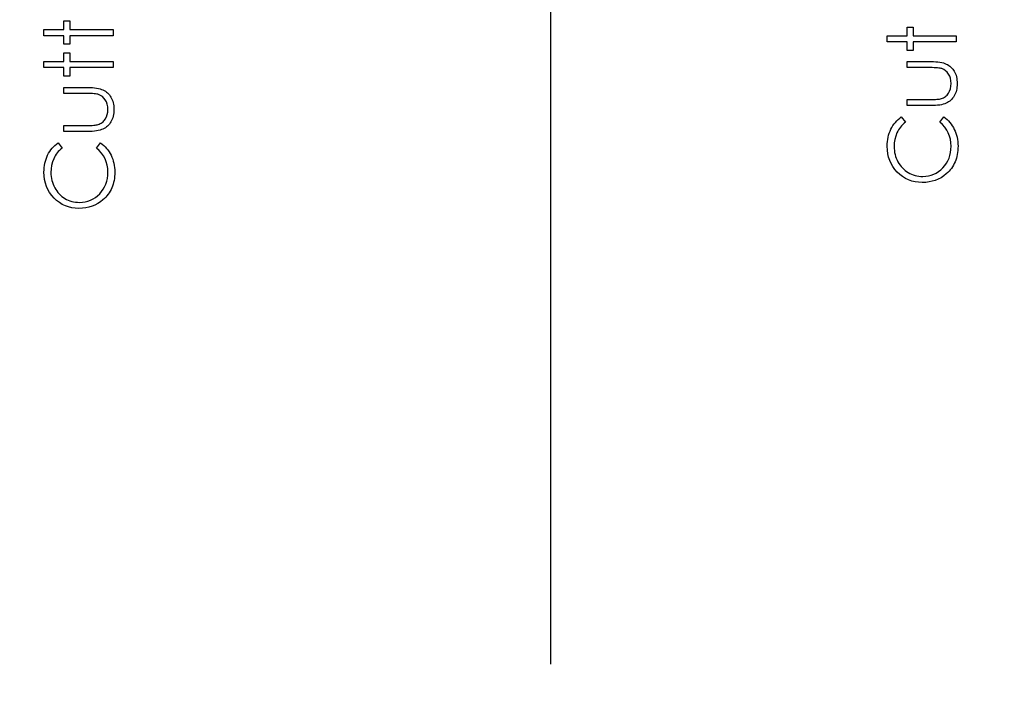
# Model space of a CAD drawing. Header units: inches. Extents: x 0.1 to 87.3, y 0.1 to 33.9.
# Tile 107 of 164: x 26.9 to 28.3, y 19.6 to 20.5. Entities that reach past the tile are written whole.
import ezdxf

# ---------------------------------------------------------------- set-up
doc = ezdxf.new("R2010")
doc.units = ezdxf.units.IN
doc.header["$MEASUREMENT"] = 0
doc.layers.add('BOARDER_2', color=5, linetype='Continuous', lineweight=35)
doc.layers.add('DIMENSIONS', color=171, linetype='Continuous')
doc.layers.add('STATION_LINES', color=231, linetype='Continuous')
doc.styles.add('SLDTEXTSTYLE0', font='TXT', dxfattribs={"width": 0.75})
doc.dimstyles.new('SLDDIMSTYLE3', dxfattribs={"dimtxt": 0.125, "dimasz": 0.13, "dimexe": 0, "dimexo": 0.0625, "dimgap": 0.03125, "dimtad": 0, "dimtih": 1, "dimtoh": 1, "dimdec": 4, "dimlfac": 1.333333, "dimrnd": 1e-09, "dimzin": 12, "dimdsep": 46, "dimtxsty": 'SLDTEXTSTYLE0', "dimsah": 1, "dimcen": 0.09, "dimadec": 0, "dimazin": 3, "dimtfac": 1, "dimtdec": 4, "dimtofl": 0, "dimtmove": 0, "dimatfit": 3, "dimfxl": 1, "dimfrac": 2, "dimtolj": 1, "dimtzin": 12, "dimarcsym": 0})
doc.dimstyles.new('SLDDIMSTYLE5', dxfattribs={"dimtxt": 0.18, "dimasz": 0.04, "dimexe": 0, "dimexo": 0.0625, "dimgap": 0, "dimtad": 0, "dimtih": 1, "dimtoh": 1, "dimdec": 0, "dimrnd": 1e-09, "dimzin": 0, "dimdsep": 46, "dimtxsty": 'Standard', "dimblk1": 'DOT', "dimblk2": 'DOT', "dimsah": 1, "dimcen": 0.09, "dimadec": 0, "dimazin": 0, "dimtfac": 0.04, "dimtdec": 0, "dimtofl": 0, "dimtmove": 0, "dimatfit": 3, "dimldrblk": 'DOT', "dimfxl": 1, "dimfrac": 2, "dimtolj": 1, "dimtzin": 0, "dimarcsym": 0})

# ---------------------------------------------------------------- blocks, each defined once
blk = doc.blocks.new('_D_6')
at = {"layer": 'DIMENSIONS'}
for p, q in [((1.8075, 22.5336), (1.8075, 18.1371)), ((31.7987, 22.2074), (31.7987, 18.1371)), ((1.8075, 18.2621), (17.0853, 18.2621)), ((31.7987, 18.2621), (17.7325, 18.2621))]:
    blk.add_line(p, q, dxfattribs=at)
for centre, start, end in [((17.3071, 18.2494), 153.4349, 206.5651), ((17.5106, 18.2494), 333.4349, 26.5651)]:
    blk.add_arc(centre, 0.2219, start, end, dxfattribs=at)
for points in [[(1.8075, 18.2621), (1.9375, 18.2421), (1.9375, 18.2821)], [(31.7987, 18.2621), (31.6687, 18.2821), (31.6687, 18.2421)]]:
    blk.add_solid(points, dxfattribs=at)
at = {"layer": 'DIMENSIONS', "insert": (17.1087, 18.3113), "char_height": 0.125, "attachment_point": 1, "style": 'SLDTEXTSTYLE0'}
blk.add_mtext('39.9883', dxfattribs=at)
blk = doc.blocks.new('_Dot')
at = {"color": 0, "linetype": 'ByBlock', "lineweight": -2}
blk.add_line((-0.5, 0), (-1, 0), dxfattribs=at)
at = {"color": 0, "linetype": 'ByBlock', "const_width": 0.5}
blk.add_lwpolyline([(-0.25, 0, 1), (0.25, 0, 1)], format="xyb", close=True, dxfattribs=at)

msp = doc.modelspace()

# ---------------------------------------------------------------- linework, layer by layer
at = {"color": 7, "linetype": 'Continuous', "flags": 128}
for points in [[(26.915825, 20.475216), (26.915825, 20.483629), (26.915825, 20.483629), (26.943469, 20.483629), (26.943469, 20.483629), (26.943469, 20.495649), (26.943469, 20.495649), (26.951883, 20.495649), (26.951883, 20.495649), (26.951883, 20.483629), (26.951883, 20.483629), (27.011979, 20.483629), (27.011979, 20.483629), (27.011979, 20.475216), (27.011979, 20.475216), (26.951883, 20.475216), (26.951883, 20.475216), (26.951883, 20.463197), (26.951883, 20.463197), (26.943469, 20.463197), (26.943469, 20.463197), (26.943469, 20.475216), (26.943469, 20.475216), (26.915825, 20.475216)], [(28.089577, 20.466802), (28.089575, 20.475216), (28.089575, 20.475216), (28.117219, 20.475216), (28.117219, 20.475216), (28.117219, 20.487235), (28.117219, 20.487235), (28.125633, 20.487235), (28.125633, 20.487235), (28.125633, 20.475216), (28.125633, 20.475216), (28.185729, 20.475216), (28.185729, 20.475216), (28.185729, 20.466802), (28.185729, 20.466802), (28.125633, 20.466802), (28.125633, 20.466802), (28.125633, 20.454783), (28.125633, 20.454783), (28.117219, 20.454783), (28.117219, 20.454783), (28.117219, 20.466802), (28.117219, 20.466802), (28.089575, 20.466802)], [(26.915825, 20.430745), (26.915825, 20.439158), (26.915825, 20.439158), (26.943469, 20.439158), (26.943469, 20.439158), (26.943469, 20.451177), (26.943469, 20.451177), (26.951883, 20.451177), (26.951883, 20.451177), (26.951883, 20.439158), (26.951883, 20.439158), (27.011979, 20.439158), (27.011979, 20.439158), (27.011979, 20.430745), (27.011979, 20.430745), (26.951883, 20.430745), (26.951883, 20.430745), (26.951883, 20.418725), (26.951883, 20.418725), (26.943469, 20.418725), (26.943469, 20.418725), (26.943469, 20.430745), (26.943469, 20.430745), (26.915825, 20.430745)], [(28.117221, 20.37786), (28.117219, 20.386274), (28.117219, 20.386274), (28.148995, 20.386274), (28.148995, 20.386274), (28.151793, 20.386292), (28.154348, 20.386349), (28.156695, 20.386461), (28.158817, 20.386612), (28.160695, 20.386799), (28.162367, 20.387025), (28.163794, 20.387288), (28.165015, 20.387607), (28.165015, 20.387607), (28.166536, 20.38817), (28.167982, 20.388828), (28.169334, 20.389616), (28.170611, 20.390499), (28.171813, 20.391513), (28.172921, 20.39264), (28.173954, 20.393861), (28.174893, 20.395213), (28.17647, 20.398161), (28.177616, 20.401392), (28.178292, 20.404885), (28.178517, 20.408641), (28.178517, 20.408641), (28.178292, 20.412397), (28.177635, 20.415852), (28.176527, 20.419007), (28.174987, 20.421862), (28.17309, 20.42436), (28.170893, 20.426444), (28.168433, 20.428116), (28.165691, 20.429355), (28.165691, 20.429355), (28.164564, 20.429674), (28.163174, 20.429956), (28.161503, 20.4302), (28.15955, 20.430407), (28.157315, 20.430557), (28.154817, 20.430651), (28.152038, 20.430726), (28.148995, 20.430745), (28.148995, 20.430745), (28.117219, 20.430745), (28.117219, 20.430745), (28.117219, 20.439158), (28.117219, 20.439158), (28.150573, 20.439158), (28.150573, 20.439158), (28.153972, 20.439102), (28.157165, 20.438952), (28.160151, 20.438689), (28.162911, 20.438313), (28.165447, 20.437844), (28.167757, 20.437261), (28.16986, 20.436567), (28.171757, 20.435778), (28.173484, 20.434876), (28.175118, 20.433881), (28.176658, 20.432754), (28.178104, 20.431552), (28.179438, 20.430219), (28.180696, 20.428792), (28.181842, 20.427252), (28.182893, 20.425599), (28.183832, 20.423852), (28.184659, 20.421993), (28.185353, 20.420021), (28.185917, 20.417956), (28.186368, 20.415758), (28.186687, 20.413467), (28.186875, 20.411082), (28.186931, 20.408565), (28.186931, 20.408565), (28.186875, 20.406068), (28.186687, 20.403664), (28.186368, 20.401373), (28.185917, 20.399175), (28.185353, 20.397091), (28.184659, 20.395119), (28.183832, 20.393241), (28.182893, 20.391476), (28.181842, 20.389823), (28.180677, 20.388264), (28.179438, 20.386818), (28.178086, 20.385485), (28.176621, 20.384264), (28.175062, 20.383156), (28.173409, 20.382142), (28.171663, 20.381241), (28.169747, 20.380452), (28.167606, 20.379757), (28.165221, 20.379175), (28.16263, 20.378705), (28.159794, 20.37833), (28.156751, 20.378067), (28.153465, 20.377916), (28.149953, 20.37786), (28.149953, 20.37786), (28.117219, 20.37786)], [(26.943471, 20.341802), (26.943469, 20.350216), (26.943469, 20.350216), (26.975245, 20.350216), (26.975245, 20.350216), (26.978043, 20.350235), (26.980598, 20.350291), (26.982945, 20.350404), (26.985067, 20.350554), (26.986945, 20.350742), (26.988617, 20.350967), (26.990044, 20.35123), (26.991265, 20.351549), (26.991265, 20.351549), (26.992786, 20.352113), (26.994232, 20.35277), (26.995584, 20.353559), (26.996861, 20.354441), (26.998063, 20.355456), (26.999171, 20.356582), (27.000204, 20.357803), (27.001143, 20.359155), (27.00272, 20.362104), (27.003866, 20.365334), (27.004542, 20.368827), (27.004767, 20.372583), (27.004767, 20.372583), (27.004542, 20.376339), (27.003885, 20.379794), (27.002777, 20.38295), (27.001237, 20.385804), (26.99934, 20.388302), (26.997143, 20.390386), (26.994683, 20.392058), (26.991941, 20.393297), (26.991941, 20.393297), (26.990814, 20.393617), (26.989424, 20.393898), (26.987753, 20.394142), (26.9858, 20.394349), (26.983565, 20.394499), (26.981067, 20.394593), (26.978288, 20.394668), (26.975245, 20.394687), (26.975245, 20.394687), (26.943469, 20.394687), (26.943469, 20.394687), (26.943469, 20.4031), (26.943469, 20.4031), (26.976823, 20.4031), (26.976823, 20.4031), (26.980222, 20.403044), (26.983415, 20.402894), (26.986401, 20.402631), (26.989161, 20.402255), (26.991697, 20.401786), (26.994007, 20.401204), (26.99611, 20.400509), (26.998007, 20.39972), (26.999734, 20.398819), (27.001368, 20.397823), (27.002908, 20.396696), (27.004354, 20.395495), (27.005688, 20.394161), (27.006946, 20.392734), (27.008092, 20.391194), (27.009143, 20.389541), (27.010082, 20.387795), (27.010909, 20.385936), (27.011603, 20.383964), (27.012167, 20.381898), (27.012618, 20.379701), (27.012937, 20.377409), (27.013125, 20.375024), (27.013181, 20.372508), (27.013181, 20.372508), (27.013125, 20.37001), (27.012937, 20.367606), (27.012618, 20.365315), (27.012167, 20.363118), (27.011603, 20.361033), (27.010909, 20.359061), (27.010082, 20.357183), (27.009143, 20.355418), (27.008092, 20.353765), (27.006927, 20.352207), (27.005688, 20.35076), (27.004336, 20.349427), (27.002871, 20.348206), (27.001312, 20.347098), (26.999659, 20.346084), (26.997913, 20.345183), (26.995997, 20.344394), (26.993856, 20.343699), (26.991471, 20.343117), (26.98888, 20.342648), (26.986044, 20.342272), (26.983001, 20.342009), (26.979715, 20.341859), (26.976203, 20.341802), (26.976203, 20.341802), (26.943469, 20.341802)], [(28.109183, 20.362235), (28.114816, 20.354873), (28.114816, 20.354873), (28.112956, 20.353277), (28.11121, 20.351606), (28.109576, 20.349859), (28.108055, 20.348037), (28.106665, 20.346122), (28.105369, 20.34415), (28.104205, 20.342084), (28.103153, 20.339943), (28.101425, 20.335474), (28.100186, 20.330797), (28.099435, 20.325914), (28.099191, 20.320806), (28.099191, 20.320806), (28.099266, 20.317989), (28.099529, 20.31521), (28.099942, 20.312487), (28.100524, 20.309839), (28.101275, 20.30721), (28.102177, 20.304655), (28.103266, 20.302158), (28.104505, 20.299698), (28.105895, 20.297331), (28.107397, 20.295115), (28.109013, 20.293031), (28.11074, 20.291078), (28.112581, 20.289256), (28.114534, 20.287584), (28.1166, 20.286044), (28.118778, 20.284636), (28.121051, 20.283378), (28.123398, 20.282307), (28.125821, 20.281387), (28.128318, 20.280636), (28.130873, 20.280054), (28.133483, 20.27964), (28.136187, 20.279378), (28.138948, 20.279302), (28.138948, 20.279302), (28.143098, 20.27949), (28.147061, 20.280054), (28.150854, 20.280974), (28.154479, 20.282288), (28.157916, 20.28396), (28.161184, 20.286026), (28.164282, 20.288448), (28.167193, 20.291247), (28.169841, 20.294326), (28.172151, 20.297613), (28.174085, 20.301087), (28.175682, 20.304749), (28.176921, 20.308618), (28.177804, 20.312675), (28.178348, 20.316938), (28.178517, 20.321389), (28.178517, 20.321389), (28.178273, 20.32629), (28.177541, 20.330985), (28.17632, 20.335474), (28.174611, 20.339774), (28.172414, 20.343849), (28.169728, 20.347737), (28.166555, 20.351399), (28.162892, 20.354873), (28.162892, 20.354873), (28.16847, 20.362235), (28.16847, 20.362235), (28.170743, 20.360432), (28.172902, 20.358517), (28.174912, 20.356507), (28.17679, 20.354385), (28.178536, 20.35215), (28.180151, 20.349803), (28.181635, 20.347343), (28.182987, 20.344788), (28.184189, 20.34214), (28.185241, 20.339417), (28.186123, 20.336619), (28.186856, 20.333727), (28.1874, 20.330779), (28.187814, 20.327736), (28.188058, 20.324637), (28.188133, 20.321445), (28.188133, 20.321445), (28.188077, 20.318421), (28.18787, 20.315473), (28.187551, 20.312618), (28.1871, 20.309839), (28.186537, 20.307134), (28.185823, 20.304524), (28.184997, 20.301989), (28.184039, 20.299529), (28.18295, 20.297143), (28.181729, 20.294852), (28.180377, 20.292636), (28.178912, 20.290495), (28.177316, 20.288448), (28.175588, 20.286476), (28.173729, 20.28458), (28.171738, 20.282777), (28.171738, 20.282777), (28.168188, 20.279997), (28.164451, 20.277575), (28.160545, 20.275528), (28.15647, 20.273856), (28.152188, 20.27256), (28.147737, 20.27164), (28.143117, 20.271077), (28.138309, 20.270889), (28.138309, 20.270889), (28.133258, 20.271114), (28.128412, 20.27179), (28.123774, 20.272917), (28.119342, 20.274495), (28.115116, 20.276504), (28.111078, 20.278983), (28.107266, 20.281894), (28.103641, 20.285274), (28.100336, 20.288993), (28.097482, 20.292918), (28.095078, 20.297087), (28.093087, 20.301482), (28.091547, 20.306102), (28.090458, 20.310947), (28.089801, 20.316036), (28.089575, 20.321332), (28.089575, 20.321332), (28.08965, 20.324562), (28.089894, 20.327717), (28.090308, 20.330779), (28.090871, 20.333765), (28.091585, 20.336675), (28.092467, 20.339511), (28.093519, 20.342272), (28.094721, 20.344939), (28.096073, 20.347512), (28.097557, 20.349972), (28.099172, 20.352319), (28.100918, 20.354535), (28.102796, 20.356639), (28.104787, 20.358629), (28.106928, 20.360489), (28.109182, 20.362235)], [(26.935432, 20.326177), (26.941066, 20.318816), (26.941066, 20.318816), (26.939206, 20.317219), (26.93746, 20.315548), (26.935826, 20.313801), (26.934305, 20.31198), (26.932915, 20.310064), (26.931619, 20.308092), (26.930455, 20.306026), (26.929403, 20.303885), (26.927675, 20.299416), (26.926436, 20.29474), (26.925685, 20.289857), (26.925441, 20.284749), (26.925441, 20.284749), (26.925516, 20.281932), (26.925779, 20.279152), (26.926192, 20.276429), (26.926774, 20.273781), (26.927525, 20.271152), (26.928427, 20.268598), (26.929516, 20.2661), (26.930755, 20.26364), (26.932145, 20.261274), (26.933647, 20.259058), (26.935263, 20.256973), (26.93699, 20.25502), (26.938831, 20.253198), (26.940784, 20.251527), (26.94285, 20.249987), (26.945028, 20.248578), (26.947301, 20.24732), (26.949648, 20.24625), (26.952071, 20.245329), (26.954568, 20.244578), (26.957123, 20.243996), (26.959733, 20.243583), (26.962437, 20.24332), (26.965198, 20.243245), (26.965198, 20.243245), (26.969348, 20.243433), (26.973311, 20.243996), (26.977104, 20.244916), (26.980729, 20.246231), (26.984166, 20.247902), (26.987434, 20.249968), (26.990532, 20.252391), (26.993443, 20.255189), (26.996091, 20.258269), (26.998401, 20.261555), (27.000335, 20.26503), (27.001932, 20.268692), (27.003171, 20.27256), (27.004054, 20.276617), (27.004598, 20.28088), (27.004767, 20.285331), (27.004767, 20.285331), (27.004523, 20.290232), (27.003791, 20.294927), (27.00257, 20.299416), (27.000861, 20.303716), (26.998664, 20.307792), (26.995978, 20.311679), (26.992805, 20.315341), (26.989142, 20.318816), (26.989142, 20.318816), (26.99472, 20.326177), (26.99472, 20.326177), (26.996993, 20.324375), (26.999152, 20.322459), (27.001162, 20.32045), (27.00304, 20.318327), (27.004786, 20.316093), (27.006401, 20.313745), (27.007885, 20.311285), (27.009237, 20.308731), (27.010439, 20.306083), (27.011491, 20.30336), (27.012373, 20.300561), (27.013106, 20.297669), (27.01365, 20.294721), (27.014064, 20.291678), (27.014308, 20.28858), (27.014383, 20.285387), (27.014383, 20.285387), (27.014327, 20.282364), (27.01412, 20.279415), (27.013801, 20.276561), (27.01335, 20.273781), (27.012787, 20.271077), (27.012073, 20.268466), (27.011247, 20.265931), (27.010289, 20.263471), (27.0092, 20.261086), (27.007979, 20.258795), (27.006627, 20.256579), (27.005162, 20.254438), (27.003566, 20.252391), (27.001838, 20.250419), (26.999979, 20.248522), (26.997988, 20.246719), (26.997988, 20.246719), (26.994438, 20.24394), (26.990701, 20.241517), (26.986795, 20.23947), (26.98272, 20.237799), (26.978438, 20.236503), (26.973987, 20.235582), (26.969367, 20.235019), (26.964559, 20.234831), (26.964559, 20.234831), (26.959508, 20.235057), (26.954662, 20.235733), (26.950024, 20.23686), (26.945592, 20.238437), (26.941366, 20.240446), (26.937328, 20.242925), (26.933516, 20.245836), (26.929891, 20.249217), (26.926586, 20.252935), (26.923732, 20.25686), (26.921328, 20.261029), (26.919337, 20.265424), (26.917797, 20.270044), (26.916708, 20.274889), (26.916051, 20.279978), (26.915825, 20.285274), (26.915825, 20.285274), (26.9159, 20.288505), (26.916144, 20.29166), (26.916558, 20.294721), (26.917121, 20.297707), (26.917835, 20.300618), (26.918717, 20.303454), (26.919769, 20.306214), (26.920971, 20.308881), (26.922323, 20.311454), (26.923807, 20.313914), (26.925422, 20.316262), (26.927168, 20.318478), (26.929046, 20.320581), (26.931037, 20.322572), (26.933178, 20.324431), (26.935432, 20.326177)]]:
    msp.add_lwpolyline(points, dxfattribs=at)
at = {"layer": 'STATION_LINES'}
msp.add_line((27.621185, 19.600705), (27.621185, 22.614639), dxfattribs=at)

# ---------------------------------------------------------------- dimensions: what is measured, and where the dimension line sits
at = {"layer": 'DIMENSIONS'}
dim = msp.add_linear_dim(base=(1.807477, 18.262123), p1=(31.798685, 22.257365), p2=(1.807477, 22.583647), text='(<>)', dimstyle='SLDDIMSTYLE3', dxfattribs=at)
dim.commit()
dim.dimension.update_dxf_attribs({"geometry": '_D_6', "text_midpoint": (17.408862, 18.262123), "dimtype": 160})

# ---------------------------------------------------------------- leaders
at = {"layer": 'BOARDER_2'}
msp.add_leader([(27.532934, 22.794136), (25.361206, 18.800703), (25.111206, 18.800703)], dimstyle='SLDDIMSTYLE5', dxfattribs=at)

doc.saveas('drawing.dxf')
